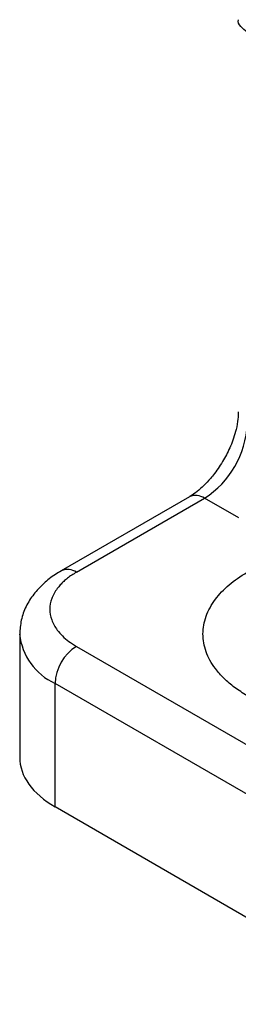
# Model space of a CAD drawing. Header units: millimetres. Extents: x 13 to 546, y 13 to 419.
# Tile 18 of 27: x 444.5 to 448.12, y 328.12 to 344.4. Entities that reach past the tile are written whole.
import ezdxf

# ---------------------------------------------------------------- set-up
doc = ezdxf.new("R2010")
doc.units = ezdxf.units.MM
doc.header["$LTSCALE"] = 2

msp = doc.modelspace()

# ---------------------------------------------------------------- linework, layer by layer
for p, q in [((447.309, 336.511), (445.188, 335.287)), ((445.438, 335.262), (447.559, 336.487)), ((448.125, 336.16), (447.559, 336.487)), ((444.499, 334.242), (444.499, 332.2)), ((445.438, 334.037), (451.095, 330.772)), ((450.741, 330.159), (445.084, 333.425)), ((445.084, 331.384), (445.084, 333.425)), ((450.741, 328.118), (445.084, 331.384))]:
    msp.add_line(p, q)
for centre, radius, start, end in [((446.731, 337.781), 1.537, 302.6055, 357.3945), ((447.413, 336.282), 0.251, 54.3824, 114.3071), ((445.291, 335.057), 0.252, 54.4262, 113.8058), ((445.5, 334.342), 1.007, 185.8174, 245.6147), ((445.852, 333.39), 0.768, 122.6055, 177.3945)]:
    msp.add_arc(centre, radius, start, end)
for points, knots in [([(448.266, 344.193), (448.227, 344.223), (448.149, 344.282), (448.107, 344.361), (448.12, 344.398), (448.12, 344.399)], [0, 0, 0, 0, 0.496927, 0.993853, 1, 1, 1, 1]), ([(448.119, 337.914), (448.118, 337.876), (448.116, 337.789), (448.088, 337.638), (448.044, 337.485), (447.98, 337.315), (447.916, 337.195), (447.876, 337.12)], [0, 0, 0, 0, 0.1747183, 0.3993192, 0.5686956, 0.7290563, 1, 1, 1, 1]), ([(447.876, 337.12), (447.827, 337.042), (447.76, 336.934), (447.646, 336.796), (447.55, 336.693), (447.438, 336.596), (447.355, 336.536), (447.316, 336.516), (447.31, 336.513)], [0, 0, 0, 0, 0.2923201, 0.4059509, 0.590897, 0.7758216, 0.9666553, 1, 1, 1, 1]), ([(448.266, 333.221), (448.23, 333.243), (448.157, 333.287), (448.057, 333.357), (447.965, 333.43), (447.881, 333.506), (447.805, 333.586), (447.688, 333.729), (447.568, 333.947), (447.517, 334.241), (447.568, 334.536), (447.72, 334.811), (447.953, 335.058), (448.256, 335.268), (448.62, 335.443), (449.047, 335.577), (449.523, 335.665), (450.034, 335.695), (450.545, 335.665), (450.972, 335.587), (451.31, 335.487), (451.572, 335.386), (451.725, 335.303), (451.802, 335.262)], [0, 0, 0, 0, 0.020146, 0.040135, 0.060049, 0.079966, 0.099967, 0.120131, 0.185078, 0.250093, 0.31504, 0.380056, 0.440009, 0.500029, 0.559982, 0.620002, 0.684949, 0.749964, 0.814912, 0.879927, 0.920044, 0.959854, 1, 1, 1, 1]), ([(445.191, 335.284), (445.157, 335.265), (445.048, 335.206), (444.891, 335.079), (444.725, 334.903), (444.598, 334.699), (444.514, 334.474), (444.505, 334.317), (444.5, 334.239)], [0, 0, 0, 0, 0.0835025, 0.2646648, 0.4483798, 0.6330644, 0.8190531, 1, 1, 1, 1]), ([(445.438, 335.262), (445.412, 335.246), (445.359, 335.215), (445.289, 335.164), (445.226, 335.11), (445.17, 335.053), (445.093, 334.961), (445.019, 334.827), (444.988, 334.65), (445.019, 334.473), (445.101, 334.325), (445.204, 334.208), (445.309, 334.117), (445.395, 334.064), (445.438, 334.037)], [0, 0, 0, 0, 0.048277, 0.096159, 0.14392, 0.191837, 0.240186, 0.370003, 0.500048, 0.629866, 0.759911, 0.840105, 0.919707, 1, 1, 1, 1]), ([(444.499, 332.2), (444.499, 332.049), (444.551, 331.898), (444.751, 331.619), (444.899, 331.491), (445.084, 331.384)], [0, 0, 0, 0, 0.5, 0.5, 1, 1, 1, 1])]:
    msp.add_open_spline(points, degree=3, knots=knots)

doc.saveas('drawing.dxf')
